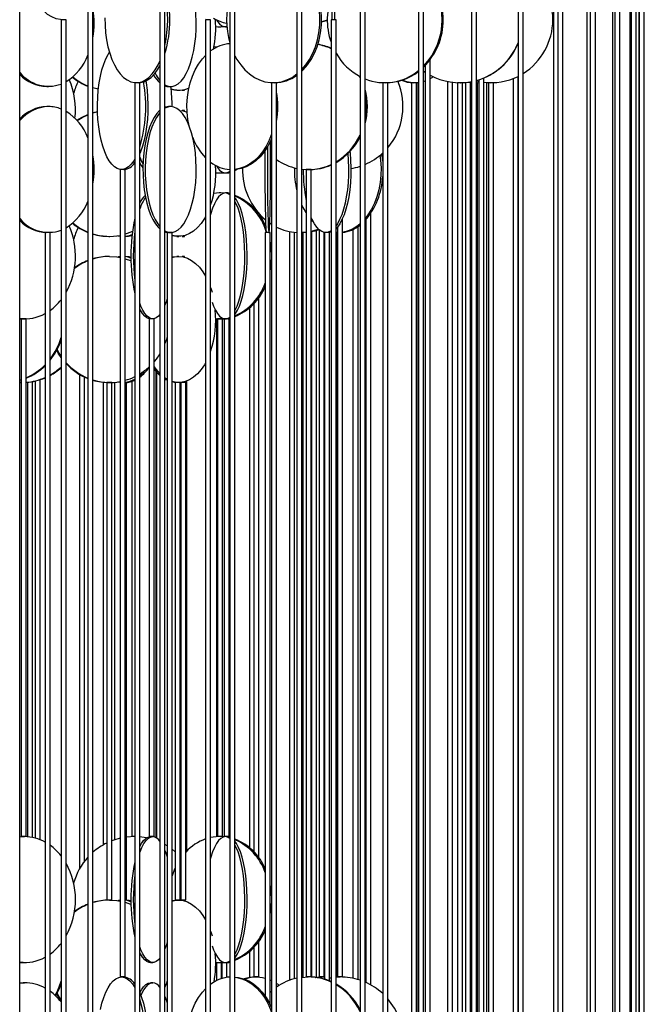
# Model space of a CAD drawing. Header units: millimetres. Extents: x 626 to 3215, y 306 to 3557.
# Tile 42 of 62: x 2938 to 3186, y 1737 to 2128. Entities that reach past the tile are written whole.
import ezdxf

# ---------------------------------------------------------------- set-up
doc = ezdxf.new("R2010")
doc.units = ezdxf.units.MM

msp = doc.modelspace()

# ---------------------------------------------------------------- linework, layer by layer
at = {"color": 7, "linetype": 'Continuous', "lineweight": 25}
for p, q in [((2964.66, 2187), (2964.66, 1636.5)), ((2966.66, 1636.5), (2966.66, 2187)), ((3021.05, 2187), (3021.05, 1636.5)), ((3023.05, 1636.5), (3023.05, 2187)), ((3072.74, 2187), (3072.74, 1636.5)), ((3074.74, 1636.5), (3074.74, 2187)), ((3116.96, 2187), (3116.96, 1636.5)), ((3118.96, 1636.5), (3118.96, 2187)), ((3151.31, 2187), (3151.31, 1636.5)), ((3153.31, 1636.5), (3153.31, 2187)), ((3061.73, 2127.5), (3061.73, 2177.5)), ((3062.73, 2127.5), (3062.73, 2177.5)), ((3173.94, 2165.84), (3173.94, 1636.5)), ((3175.94, 1636.5), (3175.94, 2168.21)), ((2937.64, 1611.5), (2937.64, 2162)), ((2993.25, 2162), (2993.25, 1611.5)), ((2995.25, 1611.5), (2995.25, 2162)), ((3047.66, 2162), (3047.66, 1611.5)), ((3049.66, 1611.5), (3049.66, 2162)), ((3095.94, 2162), (3095.94, 1611.5)), ((3097.94, 1611.5), (3097.94, 2162)), ((3135.49, 2162), (3135.49, 1622.45)), ((3137.49, 1611.5), (3137.49, 2162)), ((3149.62, 2162), (3149.62, 1636.35)), ((3162.85, 2162.19), (3162.85, 1636.5)), ((3164.18, 2162), (3164.18, 1632.83)), ((3166.18, 1631.29), (3166.18, 2162)), ((3172.97, 2162), (3172.97, 1636.42)), ((3179.87, 2162.05), (3179.87, 1636.5)), ((3180.45, 2162), (3180.45, 1635.87)), ((3182.45, 1635.31), (3182.45, 2162)), ((3183.44, 2162), (3183.44, 1636.47)), ((3183.63, 2162.11), (3183.63, 1636.5)), ((3185.63, 1636.5), (3185.63, 2162.48)), ((2953.99, 2127.5), (2953.99, 1692)), ((2955.99, 2127.5), (2953.99, 2127.5)), ((2955.99, 1692), (2955.99, 2127.5)), ((3011.4, 2127.5), (3011.4, 1692)), ((3013.4, 2127.5), (3011.4, 2127.5)), ((3013.4, 1692), (3013.4, 2127.5)), ((3061.23, 2127.5), (3061.23, 1692)), ((3063.23, 2127.5), (3061.23, 2127.5)), ((3063.23, 1692), (3063.23, 2127.5)), ((3016.81, 2124.71), (3017.4, 2124.71)), ((3019.24, 2124.71), (3019.82, 2124.71)), ((3016.06, 2116.7), (3014.66, 2116.57)), ((3100.59, 1692), (3100.59, 2111.66)), ((3097.94, 2107.12), (3098.59, 2106.67)), ((3098.59, 2109.31), (3098.59, 1692)), ((3097.94, 2103), (3098.59, 2103.22)), ((3107.47, 2102.98), (3107.47, 1692)), ((3118.96, 2103.22), (3119.85, 2103.02)), ((3118.96, 2103.17), (3119.85, 2102.97)), ((3119.85, 2103.63), (3119.85, 1692)), ((3121.85, 1692), (3121.85, 2104.35)), ((3133.49, 2104.12), (3133.49, 1689.2)), ((3135.49, 1687.74), (3135.49, 2105)), ((2948.32, 2101), (2949.01, 2101)), ((2968.82, 2099.94), (2966.66, 2100.49)), ((2983.31, 2102.5), (2983.31, 1667)), ((2983.44, 2102.5), (2983.31, 2102.5)), ((2985.31, 2102.5), (2983.44, 2102.5)), ((2985.31, 1667), (2985.31, 2102.5)), ((2996.64, 2101), (2997.55, 2101)), ((2999.93, 2099.5), (3000.74, 2099.5)), ((3002.06, 2099.5), (3003.06, 2099.5)), ((3037.59, 2102.5), (3037.59, 1667)), ((3037.92, 2102.5), (3037.59, 2102.5)), ((3039.59, 2102.5), (3037.92, 2102.5)), ((3039.59, 1667), (3039.59, 2102.5)), ((3081.73, 2102.5), (3081.73, 1667)), ((3082.32, 2102.5), (3081.73, 2102.5)), ((3083.73, 2102.5), (3082.32, 2102.5)), ((3083.73, 1667), (3083.73, 2102.5)), ((3093.22, 2102.5), (3093.22, 1686.31)), ((3094.96, 2102.5), (3093.22, 2102.5)), ((3093.37, 2102.51), (3093.37, 2102.5)), ((3095.22, 2102.5), (3094.96, 2102.5)), ((3095.22, 1688.57), (3095.22, 2102.5)), ((3095.37, 1688.86), (3095.37, 2102.52)), ((3109.47, 1692), (3109.47, 2102.67)), ((3111.41, 2102.5), (3111.41, 1667)), ((3112.3, 2102.5), (3111.41, 2102.5)), ((3113.41, 2102.5), (3112.3, 2102.5)), ((3113.41, 1667), (3113.41, 2102.5)), ((3114.65, 2102.59), (3114.65, 1691.18)), ((3115.79, 2102.72), (3116.96, 2102.58)), ((3116.65, 1691.15), (3116.65, 2102.56)), ((3119.44, 2102.5), (3118.94, 2102.5)), ((3118.96, 2102.5), (3119.85, 2102.53)), ((3119.44, 1691.94), (3119.44, 2102.5)), ((3122.9, 2102.56), (3122.9, 1692)), ((3123.71, 2102.5), (3123.71, 1691.64)), ((3124.92, 2102.5), (3123.71, 2102.5)), ((3124.9, 2102.5), (3124.9, 2102.5)), ((3125.71, 2102.5), (3124.92, 2102.5)), ((3125.71, 1690.82), (3125.71, 2102.5)), ((2949.01, 2093), (2948.32, 2093)), ((2997.55, 2093), (2996.64, 2093)), ((3003.06, 2091.5), (3002.06, 2091.5)), ((3002.06, 2091.5), (3002.06, 2091.4)), ((3002.06, 2091.39), (3002.06, 2091.5)), ((3037.59, 2073.6), (3037.17, 2073.97)), ((2977.47, 2068), (2977.47, 1747.5)), ((2979.47, 2068), (2977.47, 2068)), ((2979.47, 1747.5), (2979.47, 2068)), ((3021.04, 2068), (3021.04, 1747.5)), ((3021.05, 2068), (3021.04, 2068)), ((3023.04, 1747.5), (3023.04, 2068)), ((3023.05, 2067.93), (3023.29, 2068.03)), ((3051.35, 2068), (3051.35, 1747.5)), ((3053.35, 2068), (3051.35, 2068)), ((3053.35, 1747.5), (3053.35, 2068)), ((3016.81, 2066.71), (3017.4, 2066.71)), ((3019.24, 2066.71), (3020.19, 2066.71)), ((3016.81, 2058.71), (3014.66, 2058.57)), ((3017.4, 2058.71), (3016.81, 2058.71)), ((3018.57, 2058.62), (3016.81, 2058.71)), ((3018.73, 2058.66), (3017.4, 2058.71)), ((3020.19, 2058.71), (3019.24, 2058.71)), ((3021.04, 2058.56), (3020.19, 2058.71)), ((3030.49, 2053.26), (3030.49, 2052.77)), ((3032.49, 2050.35), (3032.49, 2050.65)), ((3033.53, 2049.54), (3033.23, 2049.27)), ((3033.55, 2049.53), (3033.24, 2049.26)), ((3065.79, 1747.5), (3065.79, 2048.63)), ((3075.05, 2048.11), (3075.05, 1745.3)), ((3077.05, 1744.29), (3077.05, 2050.71)), ((3056.47, 2044.16), (3056.47, 1747.5)), ((3063.79, 2045.19), (3063.79, 1747.5)), ((3069.93, 2044.22), (3069.93, 1746.96)), ((3071.93, 1746.45), (3071.93, 2045.37)), ((2947.67, 2043), (2947.67, 1722.5)), ((2949.36, 2043), (2947.67, 2043)), ((2949.67, 2043), (2949.36, 2043)), ((2949.67, 1722.5), (2949.67, 2043)), ((2972.99, 2041.5), (2973.3, 2041.5)), ((2976.55, 2041.73), (2977.47, 2041.57)), ((2996.1, 2043), (2996.1, 1722.5)), ((2998.01, 2043), (2996.1, 2043)), ((2998.1, 2043), (2998.01, 2043)), ((2998.1, 1722.5), (2998.1, 2043)), ((2999.93, 2041.5), (3000.74, 2041.5)), ((3002.06, 2041.5), (3003.06, 2041.5)), ((3035.07, 2043), (3035.07, 1739.92)), ((3037.07, 2043), (3035.07, 2043)), ((3037.07, 1736.44), (3037.07, 2043)), ((3044.66, 2043.44), (3044.66, 1746.14)), ((3046.66, 1746.78), (3046.66, 2043.12)), ((3050.15, 2043), (3049.66, 2043)), ((3050.15, 1747.4), (3050.15, 2043)), ((3053.4, 2043.39), (3053.4, 1747.48)), ((3055.4, 1747.41), (3055.4, 2043.89)), ((3058.47, 1747.5), (3058.47, 2043.07)), ((3058.64, 2043), (3058.64, 1746.61)), ((3060.64, 2043), (3058.64, 2043)), ((3060.64, 1745.91), (3060.64, 2043)), ((3063.88, 2043), (3063.23, 2043.01)), ((3063.24, 2043), (3063.24, 1747.45)), ((3063.79, 2043), (3063.24, 2043)), ((2973.3, 2033.5), (2972.99, 2033.5)), ((3000.74, 2033.5), (2999.93, 2033.5)), ((3003.06, 2033.5), (3002.06, 2033.5)), ((3002.06, 2033.5), (3002.06, 2033.4)), ((3002.06, 2033.39), (3002.06, 2033.5)), ((3032.49, 1794.85), (3032.49, 2017.07)), ((2953.84, 2016.19), (2953.99, 2015.66)), ((2995.92, 2016.15), (2996.1, 2015.56)), ((3028.81, 2013.07), (3028.81, 1798.85)), ((3030.49, 2014.66), (3030.49, 1797.27)), ((2938.18, 2008.71), (2938.18, 1803.21)), ((2940.18, 2008.71), (2938.18, 2008.71)), ((2940.18, 1803.21), (2940.18, 2008.71)), ((2988.95, 2008.71), (2988.95, 1803.21)), ((2990.95, 2008.71), (2988.95, 2008.71)), ((2990.95, 1803.21), (2990.95, 2008.71)), ((3015.68, 2008.75), (3015.68, 1803.17)), ((3016.11, 2008.71), (3016.11, 1803.21)), ((3016.52, 2008.71), (3016.11, 2008.71)), ((3018.11, 2008.71), (3016.52, 2008.71)), ((3017.68, 2008.71), (3017.68, 2008.72)), ((3017.89, 2008.72), (3017.89, 2008.71)), ((3018.11, 1803.21), (3018.11, 2008.71)), ((3018.71, 2008.71), (3018.71, 1803.21)), ((3018.76, 2008.71), (3018.71, 2008.71)), ((3020.71, 2008.71), (3018.76, 2008.71)), ((3020.71, 1803.21), (3020.71, 2008.71)), ((2961.32, 1986.72), (2961.32, 1790.44)), ((2963.32, 1793.47), (2963.32, 1985.66)), ((2991.82, 1802.8), (2991.82, 1987.66)), ((2991.98, 1802.7), (2991.98, 1987.48)), ((2938.18, 1984.5), (2937.64, 1984.34)), ((2937.64, 1983.51), (2938.18, 1983.5)), ((2938.18, 1983.5), (2937.64, 1983.5)), ((2940.65, 1983.58), (2940.65, 1803.17)), ((2942.65, 1802.9), (2942.65, 1983.84)), ((2943.74, 1984.06), (2943.74, 1802.65)), ((2945.74, 1801.99), (2945.74, 1984.61)), ((2970.77, 1983.61), (2970.77, 1799.95)), ((2972.14, 1983.5), (2972.14, 1778)), ((2974.14, 1983.5), (2972.14, 1983.5)), ((2972.77, 1983.5), (2972.77, 1983.5)), ((2974.14, 1778), (2974.14, 1983.5)), ((2975.3, 1801.96), (2975.3, 1983.59)), ((2976.55, 1983.73), (2977.47, 1983.57)), ((2979.97, 1983.5), (2979.47, 1983.5)), ((2979.97, 1778), (2979.97, 1983.5)), ((2982.12, 1983.94), (2982.12, 1803.21)), ((2996.1, 1984.78), (2995.25, 1985.31)), ((2999.34, 1983.5), (2999.34, 1778)), ((3001.34, 1983.5), (2999.34, 1983.5)), ((3001.34, 1778), (3001.34, 1983.5)), ((3001.56, 1983.5), (3001.56, 1778)), ((3003.56, 1983.5), (3001.56, 1983.5)), ((3001.89, 1983.57), (3001.89, 1983.5)), ((3003.56, 1778), (3003.56, 1983.5)), ((3003.89, 1797.45), (3003.89, 1984.08)), ((2937.56, 1803.16), (2938.89, 1803.21)), ((2937.64, 1803.11), (2939.48, 1803.21)), ((2940.18, 1803.21), (2938.18, 1803.21)), ((2939.56, 1803.21), (2939.56, 1803.21)), ((2983.31, 1803.21), (2982.12, 1803.21)), ((2983.31, 1803.21), (2983.12, 1803.21)), ((2990.95, 1803.21), (2988.95, 1803.21)), ((3016.52, 1803.21), (3016.11, 1803.21)), ((3018.11, 1803.21), (3016.52, 1803.21)), ((3018.57, 1803.12), (3016.81, 1803.21)), ((3018.73, 1803.16), (3017.4, 1803.21)), ((3017.68, 1803.21), (3017.68, 1803.21)), ((3017.89, 1803.21), (3017.89, 1803.21)), ((3018.76, 1803.21), (3018.71, 1803.21)), ((3020.71, 1803.21), (3018.76, 1803.21)), ((3021.04, 1803.06), (3020.19, 1803.21)), ((2996.1, 1799.58), (2995.25, 1800.07)), ((2999.34, 1797.24), (2998.1, 1798.23)), ((3001.56, 1795.1), (3001.34, 1795.34)), ((3001.56, 1794.63), (3001.34, 1794.31)), ((2974.14, 1778), (2972.14, 1778)), ((2979.97, 1778), (2979.47, 1778)), ((3001.34, 1778), (2999.34, 1778)), ((3003.56, 1778), (3001.56, 1778)), ((3002.06, 1778), (3002.06, 1777.9)), ((3002.06, 1777.89), (3002.06, 1778)), ((2953.84, 1760.69), (2953.99, 1760.16)), ((2995.92, 1760.65), (2996.1, 1760.06)), ((3030.49, 1759.16), (3030.49, 1747.5)), ((3032.49, 1747.5), (3032.49, 1761.57)), ((3028.81, 1757.57), (3028.81, 1747.28)), ((2938.89, 1753.21), (2939.48, 1753.21)), ((2989.47, 1753.21), (2990.42, 1753.21)), ((3015.68, 1753.25), (3015.68, 1746.01)), ((3016.81, 1753.21), (3017.4, 1753.21)), ((3017.68, 1746.85), (3017.68, 1753.22)), ((3017.89, 1753.22), (3017.89, 1746.91)), ((3019.24, 1753.21), (3020.19, 1753.21)), ((3019.89, 1747.37), (3019.89, 1753.21)), ((2979.47, 1747.5), (2977.47, 1747.5)), ((3021.05, 1747.5), (3021.04, 1747.5)), ((3032.49, 1747.5), (3030.49, 1747.5)), ((3030.81, 1747.49), (3030.81, 1747.5)), ((3049.66, 1747.35), (3052.16, 1747.5)), ((3053.35, 1747.5), (3051.35, 1747.5)), ((3054.91, 1747.36), (3057.28, 1747.5)), ((3055.1, 1747.34), (3057.66, 1747.5)), ((3058.47, 1747.5), (3056.47, 1747.5)), ((3057.66, 1747.5), (3058.64, 1747.47)), ((3060.64, 1747.29), (3061.08, 1747.22)), ((3060.64, 1747.15), (3061.08, 1747.22)), ((3063.24, 1747.45), (3064.79, 1747.5)), ((3065.79, 1747.5), (3063.79, 1747.5)), ((3065.24, 1747.49), (3065.24, 1747.5)), ((2937.64, 1745.17), (2938.89, 1745.21)), ((2937.64, 1745.11), (2939.48, 1745.21)), ((2939.48, 1745.21), (2938.89, 1745.21)), ((2990.42, 1745.21), (2989.47, 1745.21)), ((3037.07, 1746.38), (3037.59, 1746.14)), ((3058.42, 1746.67), (3058.64, 1746.73))]:
    msp.add_line(p, q, dxfattribs=at)
at = {"color": 7, "linetype": 'Continuous', "lineweight": 25, "flags": 128}
for points in [[(2954.59, 2127.5), (2953.72, 2127.54), (2951.99, 2127.89), (2950.3, 2128.59), (2948.67, 2129.62), (2947.12, 2130.97), (2945.67, 2132.63), (2944.35, 2134.56), (2943.18, 2136.74), (2942.16, 2139.15), (2941.32, 2141.74), (2940.67, 2144.49), (2940.21, 2147.35), (2939.95, 2150.28), (2939.9, 2153.24), (2940.06, 2156.19), (2940.42, 2159.09), (2940.97, 2161.89), (2941.51, 2163.87)], [(3049.66, 2107.11), (3050.18, 2107.63), (3051.85, 2109.56), (3053.33, 2111.74), (3054.61, 2114.15), (3055.67, 2116.74), (3056.5, 2119.49), (3057.08, 2122.35), (3057.4, 2125.28), (3057.47, 2128.24), (3057.27, 2131.19), (3056.82, 2134.09), (3056.12, 2136.89), (3055.17, 2139.57), (3054, 2142.07), (3052.61, 2144.37), (3051.03, 2146.43), (3049.66, 2147.88)], [(3049.66, 2107.78), (3051.18, 2109.56), (3052.66, 2111.74), (3053.94, 2114.15), (3055, 2116.74), (3055.83, 2119.49), (3056.41, 2122.35), (3056.73, 2125.28), (3056.8, 2128.24), (3056.6, 2131.19), (3056.15, 2134.09), (3055.44, 2136.89), (3054.5, 2139.57), (3053.33, 2142.07), (3051.94, 2144.37), (3050.36, 2146.43), (3049.66, 2147.21)], [(2995.25, 2101.65), (2995.76, 2101.39), (2996.95, 2101.04), (2998.16, 2101.04), (2999.35, 2101.39), (3000.52, 2102.09), (3001.64, 2103.12), (3002.71, 2104.47), (3003.71, 2106.13), (3004.62, 2108.06), (3005.43, 2110.24), (3006.13, 2112.65), (3006.71, 2115.24), (3007.16, 2117.99), (3007.48, 2120.85), (3007.66, 2123.78), (3007.69, 2126.74), (3007.58, 2129.69), (3007.37, 2132.31)], [(2971.41, 2128.24), (2971.46, 2125.28), (2971.68, 2122.35), (2972.06, 2119.49), (2972.62, 2116.74), (2973.33, 2114.15), (2974.19, 2111.74), (2975.19, 2109.56), (2976.31, 2107.63), (2977.53, 2105.97), (2978.85, 2104.62), (2980.23, 2103.59), (2981.67, 2102.89), (2983.13, 2102.54), (2984.61, 2102.54), (2986.08, 2102.89), (2987.51, 2103.59), (2988.9, 2104.62), (2990.21, 2105.97), (2991.43, 2107.63), (2992.55, 2109.56), (2993.25, 2111.03)], [(3011.93, 2127.5), (3011.47, 2127.54)], [(3015.71, 2127.47), (3016.12, 2126.83), (3016.98, 2125.8), (3017.87, 2125.11), (3018.78, 2124.76), (3019.7, 2124.76), (3019.81, 2124.78)], [(3059.7, 2127.37), (3058.9, 2127.09), (3057.46, 2126.67)], [(3059.7, 2127.23), (3059.29, 2127.09), (3057.46, 2126.57)], [(3017.4, 2124.71), (3018.6, 2124.76), (3018.73, 2124.77)], [(2983.31, 2072.18), (2982.87, 2071.47), (2981.86, 2070.12), (2980.8, 2069.09), (2979.7, 2068.39), (2978.57, 2068.04), (2977.44, 2068.04), (2976.32, 2068.39), (2975.21, 2069.09), (2974.15, 2070.12), (2973.14, 2071.47), (2972.2, 2073.13), (2971.34, 2075.06), (2970.58, 2077.24), (2969.92, 2079.65), (2969.37, 2082.24), (2968.94, 2084.99), (2968.65, 2087.85), (2968.48, 2090.78), (2968.44, 2093.74), (2968.55, 2096.69), (2968.78, 2099.59), (2969.14, 2102.39), (2969.63, 2105.07), (2970.23, 2107.57), (2970.95, 2109.87), (2971.76, 2111.93), (2972.66, 2113.73), (2973.24, 2114.68)], [(3004.85, 2085.35), (3004.39, 2087.85), (3004.08, 2090.78), (3004.01, 2093.74), (3004.2, 2096.69), (3004.63, 2099.59), (3005.3, 2102.39), (3006.2, 2105.07), (3007.32, 2107.57), (3008.64, 2109.87), (3010.14, 2111.93), (3011.4, 2113.33)], [(3023.05, 2113.18), (3023.85, 2111.74), (3025.33, 2109.56), (3027, 2107.63), (3028.82, 2105.97), (3030.78, 2104.62), (3032.84, 2103.59), (3034.97, 2102.89), (3037.16, 2102.54), (3039.35, 2102.54), (3041.54, 2102.89), (3043.67, 2103.59), (3045.73, 2104.62), (3047.66, 2105.95)], [(2984.74, 2102.5), (2985.48, 2102.54), (2986.94, 2102.89), (2988.38, 2103.59), (2989.76, 2104.62), (2991.08, 2105.97), (2992.3, 2107.63), (2993.25, 2109.24)], [(2987.67, 2103.2), (2987.8, 2102.39), (2988.16, 2099.59), (2988.39, 2096.69), (2988.49, 2093.74), (2988.46, 2090.78), (2988.29, 2087.85), (2987.99, 2084.99), (2987.57, 2082.24), (2987.02, 2079.65), (2986.36, 2077.24), (2985.6, 2075.06), (2985.31, 2074.35)], [(3072.36, 2105.11), (3072.39, 2105.07), (3072.74, 2104.34)], [(3100.59, 2104.16), (3101.34, 2104.62), (3101.74, 2104.89)], [(2968.81, 2099.89), (2968.78, 2099.89), (2966.66, 2100.4)], [(2995.25, 2101.23), (2996.04, 2101.04), (2996.64, 2101)], [(2999.93, 2099.5), (2999.06, 2099.54), (2997.67, 2099.79)], [(3002.06, 2099.6), (3002.06, 2099.54), (3002.06, 2099.54), (3002.06, 2099.6)], [(3003.06, 2099.5), (3003.06, 2099.54), (3003.07, 2099.81)], [(3115.52, 2102.69), (3116.91, 2102.54), (3116.96, 2102.54)], [(3121.85, 2102.66), (3123.16, 2102.54), (3124.61, 2102.5)], [(2966.66, 2090.59), (2967.4, 2090.8), (2968.47, 2091.04)], [(2993.25, 2091.56), (2993.11, 2091.43), (2992.01, 2090.24), (2990.98, 2088.73), (2990.02, 2086.93), (2989.16, 2084.87), (2988.4, 2082.57), (2987.76, 2080.07), (2987.24, 2077.39), (2986.86, 2074.59), (2986.61, 2071.69), (2986.5, 2068.74), (2986.54, 2065.78), (2986.72, 2062.85), (2987.03, 2059.99), (2987.49, 2057.24), (2988.07, 2054.65), (2988.77, 2052.24), (2989.58, 2050.06), (2990.49, 2048.13), (2991.48, 2046.47), (2992.55, 2045.12), (2993.25, 2044.43)], [(2997.55, 2093), (2996.36, 2092.82), (2995.25, 2092.34)], [(2995.25, 2043.65), (2995.76, 2043.39), (2996.95, 2043.04), (2998.16, 2043.04), (2999.35, 2043.39), (3000.52, 2044.09), (3001.64, 2045.12), (3002.71, 2046.47), (3003.71, 2048.13), (3004.62, 2050.06), (3005.43, 2052.24), (3006.13, 2054.65), (3006.71, 2057.24), (3007.16, 2059.99), (3007.48, 2062.85), (3007.66, 2065.78), (3007.69, 2068.74), (3007.58, 2071.69), (3007.34, 2074.59), (3006.95, 2077.39), (3006.44, 2080.07), (3005.79, 2082.57), (3005.04, 2084.87), (3004.18, 2086.93), (3003.22, 2088.73), (3002.19, 2090.24), (3001.09, 2091.43), (2999.94, 2092.3), (2998.75, 2092.82), (2997.55, 2093), (2997.55, 2093)], [(2996.64, 2093), (2995.44, 2092.82), (2995.25, 2092.76)], [(3001.02, 2091.49), (3002.48, 2091.32), (3004.07, 2090.84)], [(3003.07, 2091.18), (3003.07, 2091.32), (3003.06, 2091.5)], [(2960.25, 2087.6), (2962.13, 2088.74), (2964.66, 2089.91)], [(2960.37, 2087.48), (2962.44, 2088.74), (2964.66, 2089.79)], [(2966.66, 2090.5), (2967.71, 2090.8), (2968.47, 2090.98)], [(2993.25, 2090.63), (2992.92, 2090.24), (2991.89, 2088.73), (2990.93, 2086.93), (2990.07, 2084.87), (2989.31, 2082.57), (2988.67, 2080.07), (2988.16, 2077.39), (2987.77, 2074.59), (2987.52, 2071.69), (2987.42, 2068.74), (2987.45, 2065.78), (2987.63, 2062.85), (2987.95, 2059.99), (2988.4, 2057.24), (2988.98, 2054.65), (2989.68, 2052.24), (2990.49, 2050.06), (2991.4, 2048.13), (2992.4, 2046.47), (2993.25, 2045.36)], [(3037.59, 2082.08), (3036.63, 2079.65), (3035.41, 2077.24), (3034, 2075.06), (3032.41, 2073.13), (3030.67, 2071.47), (3028.81, 2070.12), (3026.85, 2069.09), (3024.81, 2068.39), (3023.05, 2068.07)], [(3037.59, 2080.23), (3037.34, 2079.65), (3036.12, 2077.24), (3034.7, 2075.06), (3033.12, 2073.13), (3031.38, 2071.47), (3029.52, 2070.12), (3027.55, 2069.09), (3025.52, 2068.39), (3023.44, 2068.04), (3023.05, 2068.01)], [(3034.97, 2075.43), (3034.96, 2074.59), (3034.95, 2071.69), (3034.94, 2068.74), (3034.94, 2065.78), (3034.96, 2062.85), (3034.97, 2059.99), (3035, 2057.24), (3035.04, 2054.65), (3035.08, 2052.24), (3035.13, 2050.06), (3035.19, 2048.13), (3035.25, 2046.47), (3035.31, 2045.12), (3035.38, 2044.09), (3035.46, 2043.39), (3035.53, 2043.04), (3035.57, 2043)], [(3035.98, 2077.01), (3035.96, 2074.59), (3035.95, 2071.69), (3035.94, 2068.74), (3035.94, 2065.78), (3035.96, 2062.85), (3035.97, 2059.99), (3036, 2057.24), (3036.04, 2054.65), (3036.08, 2052.24), (3036.13, 2050.06), (3036.19, 2048.13), (3036.25, 2046.47), (3036.31, 2045.12), (3036.38, 2044.09), (3036.46, 2043.39), (3036.53, 2043.04), (3036.6, 2043.04), (3036.68, 2043.39), (3036.75, 2044.09), (3036.82, 2045.12), (3036.88, 2046.47), (3036.95, 2048.13), (3037, 2050.06), (3037.05, 2052.24), (3037.09, 2054.65), (3037.13, 2057.24), (3037.16, 2059.99), (3037.18, 2062.85), (3037.19, 2065.78), (3037.19, 2068.74), (3037.18, 2071.69), (3037.17, 2074.59), (3037.15, 2077.39), (3037.13, 2079.18)], [(3068.72, 2075.15), (3068.78, 2074.59), (3069, 2071.69), (3069.09, 2068.74), (3069.06, 2065.78), (3068.9, 2062.85), (3068.62, 2059.99), (3068.22, 2057.24), (3067.71, 2054.65), (3067.09, 2052.24), (3066.37, 2050.06), (3065.56, 2048.13), (3064.68, 2046.47), (3063.73, 2045.12), (3063.23, 2044.55)], [(3067.87, 2074.3), (3068.07, 2071.69), (3068.16, 2068.74), (3068.13, 2065.78), (3067.97, 2062.85), (3067.69, 2059.99), (3067.29, 2057.24), (3066.78, 2054.65), (3066.16, 2052.24), (3065.44, 2050.06), (3064.63, 2048.13), (3063.75, 2046.47), (3063.23, 2045.68)], [(3080.66, 2073.68), (3080.92, 2071.69), (3081.1, 2068.74), (3081.04, 2065.78), (3080.74, 2062.85), (3080.2, 2059.99), (3079.43, 2057.24), (3078.45, 2054.65), (3077.26, 2052.24), (3075.88, 2050.06), (3074.74, 2048.59)], [(3081.29, 2074.21), (3081.64, 2071.69), (3081.73, 2070.72)], [(3015.71, 2069.47), (3016.12, 2068.83), (3016.98, 2067.8), (3017.87, 2067.11), (3018.78, 2066.76), (3019.7, 2066.76), (3020.6, 2067.11), (3021.05, 2067.41)], [(3023.05, 2067.71), (3023.31, 2067.8), (3024.06, 2068.11)], [(3017.4, 2066.71), (3018.6, 2066.76), (3018.73, 2066.77)], [(3020.19, 2066.71), (3020.65, 2066.76), (3021.05, 2066.87)], [(3019.24, 2058.71), (3018.32, 2058.54), (3017.42, 2058.01), (3016.55, 2057.15), (3015.71, 2055.95), (3014.92, 2054.45), (3014.19, 2052.65), (3013.54, 2050.59), (3013.4, 2050.09)], [(3021.04, 2058.03), (3020.15, 2058.54), (3019.24, 2058.71)], [(3023.04, 2010.48), (3023.3, 2010.83), (3024.12, 2012.19), (3024.88, 2013.84), (3025.57, 2015.78), (3026.19, 2017.96), (3026.72, 2020.37), (3027.16, 2022.96), (3027.51, 2025.71), (3027.75, 2028.56), (3027.88, 2031.49), (3027.91, 2034.45), (3027.83, 2037.4), (3027.64, 2040.3), (3027.35, 2043.11), (3026.95, 2045.78), (3026.47, 2048.29), (3025.89, 2050.59), (3025.23, 2052.65), (3024.5, 2054.45), (3023.72, 2055.95), (3023.04, 2056.95)], [(3023.04, 2011.95), (3023.17, 2012.19), (3023.93, 2013.84), (3024.62, 2015.78), (3025.24, 2017.96), (3025.77, 2020.37), (3026.21, 2022.96), (3026.56, 2025.71), (3026.8, 2028.56), (3026.93, 2031.49), (3026.96, 2034.45), (3026.88, 2037.4), (3026.69, 2040.3), (3026.4, 2043.11), (3026, 2045.78), (3025.51, 2048.29), (3024.94, 2050.59), (3024.28, 2052.65), (3023.55, 2054.45), (3023.04, 2055.48)], [(3051.35, 2050.83), (3050.5, 2052.24), (3049.66, 2053.87)], [(3011.4, 2049.31), (3010.96, 2048.56), (3009.65, 2046.63), (3008.2, 2044.97), (3006.66, 2043.62), (3005.03, 2042.59), (3003.34, 2041.89), (3001.61, 2041.54), (2999.87, 2041.54), (2998.15, 2041.89), (2998.1, 2041.91)], [(3061.23, 2043.66), (3060.77, 2043.39), (3059.71, 2043.04), (3058.64, 2043.04), (3057.59, 2043.39), (3056.55, 2044.09), (3055.55, 2045.12), (3054.61, 2046.47), (3053.72, 2048.13), (3053.35, 2048.96)], [(3054.05, 2047.46), (3053.42, 2048.13), (3053.35, 2048.2)], [(3037.59, 2046.31), (3037.33, 2046.47), (3036.9, 2046.76)], [(3056.29, 2044.32), (3055.62, 2044.09), (3053.35, 2043.46)], [(2982.35, 2043.38), (2980.24, 2042.59), (2979.47, 2042.35)], [(2979.47, 2041.54), (2981.17, 2041.89), (2982.22, 2042.28)], [(2995.25, 2043.23), (2996.04, 2043.04), (2996.64, 2043)], [(2999.93, 2041.5), (2999.06, 2041.54), (2998.1, 2041.69)], [(3002.06, 2041.6), (3002.06, 2041.54), (3002.06, 2041.54), (3002.06, 2041.6)], [(3003.06, 2041.5), (3003.06, 2041.54), (3003.07, 2041.81)], [(3051.35, 2043.13), (3050.3, 2043.04), (3049.66, 2043.01)], [(3051.35, 2043.09), (3050.71, 2043.04), (3049.66, 2043)], [(3061.23, 2043.19), (3060.64, 2043.04), (3060.11, 2043)], [(3037.59, 2035.22), (3037.4, 2037.4), (3037.07, 2039.55)], [(2973.3, 2033.5), (2976.11, 2033.32), (2977.47, 2033.11)], [(2977.47, 2033.43), (2976.82, 2033.32), (2976.55, 2033.26)], [(2981.75, 2033.17), (2981.11, 2033.32), (2979.37, 2033.5)], [(2981.75, 2032.9), (2980.3, 2033.32), (2979.47, 2033.45)], [(2979.47, 2032.64), (2981.57, 2031.93), (2981.77, 2031.85)], [(2998.15, 2033.1), (2999.01, 2033.32), (3000.74, 2033.5)], [(2998.15, 2033.31), (2998.2, 2033.32), (2999.93, 2033.5)], [(3000.74, 2033.5), (3002.48, 2033.32), (3004.19, 2032.8), (3005.85, 2031.93), (3007.44, 2030.74), (3008.94, 2029.23), (3010.32, 2027.43), (3011.4, 2025.68)], [(3003.07, 2033.18), (3003.07, 2033.32), (3003.06, 2033.5)], [(3013.4, 2021.14), (3013.59, 2020.57), (3013.98, 2019.29)], [(2993.25, 2010.45), (2992.68, 2009.8), (2991.79, 2009.11), (2990.88, 2008.76), (2989.97, 2008.76), (2989.06, 2009.11), (2988.17, 2009.8), (2987.31, 2010.83), (2986.5, 2012.19), (2985.74, 2013.84), (2985.31, 2014.99)], [(2996.1, 2016.74), (2995.81, 2015.78), (2995.25, 2014.19)], [(3013.98, 2015.41), (3014.55, 2013.84), (3015.31, 2012.19), (3016.12, 2010.83), (3016.98, 2009.8), (3017.87, 2009.11), (3018.78, 2008.76), (3019.7, 2008.76), (3020.6, 2009.11), (3021.04, 2009.4)], [(2989.47, 2008.71), (2989.02, 2008.76), (2988.11, 2009.11), (2987.22, 2009.8), (2986.36, 2010.83), (2985.54, 2012.19), (2985.31, 2012.66)], [(2938.89, 2008.71), (2937.69, 2008.76), (2937.64, 2008.76)], [(3017.4, 2008.71), (3018.6, 2008.76), (3018.73, 2008.77)], [(3020.19, 2008.71), (3020.65, 2008.76), (3021.04, 2008.86)], [(2996.1, 2001.44), (2995.81, 2000.49), (2995.25, 1998.92)], [(2953.99, 1993.46), (2952.89, 1995.15), (2952.26, 1996.26)], [(2953.99, 1993.91), (2953.2, 1995.15), (2952.41, 1996.56)], [(2993.25, 1994.91), (2991.75, 1992.74), (2990.95, 1991.76)], [(2993.25, 1987), (2991.84, 1988.63), (2990.95, 1989.88)], [(3011.4, 1991.31), (3010.96, 1990.56), (3009.65, 1988.63), (3008.2, 1986.97), (3006.66, 1985.62), (3005.03, 1984.59), (3003.34, 1983.89), (3001.61, 1983.54), (2999.87, 1983.54), (2998.15, 1983.89), (2998.1, 1983.91)], [(2985.31, 1986.28), (2986.05, 1986.97), (2987.12, 1988.16)], [(2938.18, 1984.6), (2938.16, 1984.59), (2937.64, 1984.43)], [(2996.1, 1984.37), (2995.65, 1984.59), (2995.25, 1984.8)], [(2999.93, 1983.5), (2999.06, 1983.54), (2998.1, 1983.69)], [(3002.06, 1983.6), (3002.06, 1983.54), (3002.06, 1983.54), (3002.06, 1983.6)], [(3003.06, 1983.5), (3003.06, 1983.54), (3003.07, 1983.81)], [(2983.12, 1803.21), (2980.17, 1803.04), (2979.97, 1803.01)], [(2985.31, 1796.94), (2985.38, 1797.15), (2986.11, 1798.95), (2986.9, 1800.45), (2987.73, 1801.65), (2988.61, 1802.51), (2989.51, 1803.04), (2990.42, 1803.21)], [(2985.31, 1799.26), (2985.95, 1800.45), (2986.78, 1801.65), (2987.66, 1802.51), (2988.56, 1803.04), (2989.47, 1803.21)], [(2987.97, 1802.74), (2986.08, 1803.04), (2985.31, 1803.12)], [(3019.24, 1803.21), (3018.32, 1803.04), (3017.42, 1802.51), (3016.55, 1801.65), (3015.71, 1800.45), (3014.92, 1798.95), (3014.19, 1797.15), (3013.54, 1795.09), (3013.4, 1794.59)], [(3016.81, 1803.21), (3014.42, 1803.04), (3013.4, 1802.85)], [(3021.04, 1802.53), (3020.15, 1803.04), (3019.24, 1803.21)], [(3023.04, 1754.98), (3023.3, 1755.33), (3024.12, 1756.69), (3024.88, 1758.34), (3025.57, 1760.28), (3026.19, 1762.46), (3026.72, 1764.87), (3027.16, 1767.46), (3027.51, 1770.21), (3027.75, 1773.06), (3027.88, 1775.99), (3027.91, 1778.95), (3027.83, 1781.9), (3027.64, 1784.8), (3027.35, 1787.61), (3026.95, 1790.28), (3026.47, 1792.79), (3025.89, 1795.09), (3025.23, 1797.15), (3024.5, 1798.95), (3023.72, 1800.45), (3023.04, 1801.45)], [(3023.04, 1756.45), (3023.17, 1756.69), (3023.93, 1758.34), (3024.62, 1760.28), (3025.24, 1762.46), (3025.77, 1764.87), (3026.21, 1767.46), (3026.56, 1770.21), (3026.8, 1773.06), (3026.93, 1775.99), (3026.96, 1778.95), (3026.88, 1781.9), (3026.69, 1784.8), (3026.4, 1787.61), (3026, 1790.28), (3025.51, 1792.79), (3024.94, 1795.09), (3024.28, 1797.15), (3023.55, 1798.95), (3023.04, 1799.98)], [(2995.25, 1797.73), (2995.47, 1797.15), (2996.1, 1795.18)], [(2999.34, 1790.8), (2999.1, 1790.28), (2998.1, 1787.69)], [(3037.59, 1779.72), (3037.4, 1781.9), (3037.07, 1784.05)], [(2973.3, 1778), (2976.11, 1777.82), (2977.47, 1777.61)], [(2977.47, 1777.93), (2976.82, 1777.82), (2976.55, 1777.76)], [(2981.75, 1777.67), (2981.11, 1777.82), (2979.37, 1778)], [(2981.75, 1777.4), (2980.3, 1777.82), (2979.47, 1777.95)], [(2979.47, 1777.14), (2981.57, 1776.43), (2981.77, 1776.35)], [(2998.15, 1777.81), (2998.2, 1777.82), (2999.93, 1778)], [(2998.15, 1777.6), (2999.01, 1777.82), (3000.74, 1778)], [(3000.74, 1778), (3002.48, 1777.82), (3004.19, 1777.3), (3005.85, 1776.43), (3007.44, 1775.24), (3008.94, 1773.73), (3010.32, 1771.93), (3011.4, 1770.18)], [(3003.07, 1777.68), (3003.07, 1777.82), (3003.06, 1778)], [(3013.4, 1765.64), (3013.59, 1765.07), (3013.98, 1763.79)], [(2993.25, 1754.95), (2992.68, 1754.3), (2991.79, 1753.61), (2990.88, 1753.26), (2989.97, 1753.26), (2989.06, 1753.61), (2988.17, 1754.3), (2987.31, 1755.33), (2986.5, 1756.69), (2985.74, 1758.34), (2985.31, 1759.49)], [(2996.1, 1761.24), (2995.81, 1760.28), (2995.25, 1758.69)], [(3013.98, 1759.91), (3014.55, 1758.34), (3015.31, 1756.69), (3016.12, 1755.33), (3016.98, 1754.3), (3017.87, 1753.61), (3018.78, 1753.26), (3019.7, 1753.26), (3020.6, 1753.61), (3021.04, 1753.9)], [(2989.47, 1753.21), (2989.02, 1753.26), (2988.11, 1753.61), (2987.22, 1754.3), (2986.36, 1755.33), (2985.54, 1756.69), (2985.31, 1757.16)], [(2938.89, 1753.21), (2937.69, 1753.26), (2937.64, 1753.26)], [(3017.4, 1753.21), (3018.6, 1753.26), (3018.73, 1753.27)], [(3020.19, 1753.21), (3020.65, 1753.26), (3021.04, 1753.36)], [(2969.63, 1734.57), (2970.23, 1737.07), (2970.95, 1739.37), (2971.76, 1741.43), (2972.66, 1743.23), (2973.64, 1744.74), (2974.68, 1745.93), (2975.76, 1746.8), (2976.88, 1747.32), (2978.01, 1747.5), (2978.01, 1747.5)], [(2978.01, 1747.5), (2979.14, 1747.32), (2980.25, 1746.8), (2981.34, 1745.93), (2982.38, 1744.74), (2983.31, 1743.31)], [(3023.05, 1747.48), (3024.48, 1747.32), (3026.54, 1746.8), (3028.55, 1745.93), (3030.46, 1744.74), (3032.27, 1743.23), (3033.93, 1741.43), (3035.43, 1739.37), (3036.75, 1737.07), (3037.59, 1735.27)], [(3023.05, 1747.42), (3023.78, 1747.32), (3025.84, 1746.8), (3027.84, 1745.93), (3029.76, 1744.74), (3031.56, 1743.23), (3033.22, 1741.43), (3034.73, 1739.37), (3036.05, 1737.07), (3037.17, 1734.57), (3037.59, 1733.41)], [(3031.85, 1747.5), (3033.94, 1747.32), (3035.07, 1747.08)], [(2953.99, 1744.82), (2952.99, 1742.24), (2951.84, 1740)], [(2985.28, 1741.2), (2985.95, 1742.45), (2986.78, 1743.65), (2987.66, 1744.51), (2988.56, 1745.04), (2989.47, 1745.21)], [(2985.73, 1740.08), (2986.11, 1740.95), (2986.9, 1742.45), (2987.73, 1743.65), (2988.61, 1744.51), (2989.51, 1745.04), (2990.42, 1745.21)], [(2996.1, 1745.94), (2995.81, 1744.99), (2995.25, 1743.42)], [(3039.59, 1744.97), (3039.92, 1744.74), (3040.65, 1744.17)], [(2953.99, 1737.96), (2952.89, 1739.65), (2952.26, 1740.76)], [(2953.99, 1738.41), (2953.2, 1739.65), (2952.41, 1741.06)], [(2985.28, 1741.2), (2985.99, 1739.37), (2986.7, 1737.07), (2987.31, 1734.57), (2987.8, 1731.89), (2988.16, 1729.09), (2988.39, 1726.19), (2988.49, 1723.24), (2988.46, 1720.28), (2988.29, 1717.35), (2987.99, 1714.49), (2987.57, 1711.74), (2987.02, 1709.15), (2986.36, 1706.74), (2985.6, 1704.56), (2985.31, 1703.85)], [(2995.25, 1739.73), (2995.47, 1739.15), (2996.1, 1737.18)], [(3004.85, 1714.85), (3004.39, 1717.35), (3004.08, 1720.28), (3004.01, 1723.24), (3004.2, 1726.19), (3004.63, 1729.09), (3005.3, 1731.89), (3006.2, 1734.57), (3007.32, 1737.07), (3008.64, 1739.37), (3010.14, 1741.43), (3011.4, 1742.83)], [(3037.07, 1741.42), (3037.08, 1741.43), (3037.59, 1741.9)]]:
    msp.add_lwpolyline(points, dxfattribs=at)
at = {"color": 7, "linetype": 'Continuous', "lineweight": 25}
for centre, radius, start, end in [((3079.32, 2127.5), 26.49, 314.685, 45.315), ((3078.87, 2127.5), 26.52, 315.9826, 44.0174), ((3124.05, 2127.5), 25.25, 302.1569, 57.8431), ((2950.8, 2127.5), 46.43, 343.1887, 16.8113), ((2948.19, 2127.5), 48.15, 347.7728, 12.2272), ((3052.68, 2127.5), 32.98, 163.5512, 196.4488), ((3086.87, 2127.49), 27.16, 157.7346, 199.2924), ((2932.93, 2126), 34.2, 350.4539, 9.5461), ((2974.09, 2124.48), 41.33, 347.9438, 4.4527), ((3021.94, 2139.74), 13.77, 237.651, 260.7571), ((3016.81, 2141.1), 16.38, 265.1062, 276.1492), ((3021.97, 2104.01), 14, 93.5573, 127.74), ((3052.07, 2096.21), 21.8, 65.1652, 79.678), ((3052.46, 2096.24), 21.77, 66.2585, 80.6579), ((3112.28, 2127.39), 24.91, 285.5529, 338.7529), ((3112.38, 2127.39), 24.91, 285.2979, 338.0495), ((2944.33, 2121.4), 21.85, 302.2743, 338.4813), ((3083.86, 2125.88), 23.73, 209.6073, 242.4559), ((3082.54, 2123.75), 21.24, 248.4553, 309.1294), ((3082.84, 2123.99), 21.49, 270.2621, 307.5859), ((2949.01, 2115.67), 14.58, 218.7694, 289.9712), ((2948.7, 2116.09), 15.1, 222.9476, 268.5799), ((2929.62, 2091.73), 30.09, 353.5742, 23.46), ((2973.28, 2122.93), 23.49, 230.9517, 248.4476), ((2973.61, 2122.95), 23.51, 230.4592, 247.6231), ((2983.12, 2091.71), 25, 153.1187, 164.8218), ((2929.8, 2093.07), 57.83, 343.6898, 9.7257), ((3001.54, 2111.46), 12.25, 208.4999, 227.4594), ((3005.35, 2113.46), 15.76, 207.1345, 219.8585), ((3038.73, 2117.49), 14.99, 270.7247, 306.5526), ((3064.79, 2093), 25, 319.2457, 23.697), ((3093.88, 2114.17), 11.67, 246.4891, 269.8238), ((3094.6, 2114.16), 11.65, 244.8633, 276.603), ((3112.35, 2127.23), 24.73, 241.618, 280.7278), ((3112.46, 2127.22), 24.72, 270.0006, 280.4823), ((3124.81, 2126.51), 24.01, 262.907, 296.4139), ((2922.62, 2091.9), 75.53, 0.803, 6.9206), ((3000.75, 2108.46), 8.95, 250.1343, 297.0141), ((3048.69, 2093), 26.95, 345.1666, 14.8334), ((3005.06, 2093), 35.01, 350.4864, 9.5136), ((3048.26, 2093), 26.99, 348.795, 11.205), ((2949.53, 2077.5), 15.51, 91.9071, 140.0341), ((2948.79, 2077.7), 15.3, 91.7329, 136.7396), ((2948.97, 2079.4), 13.6, 68.2987, 89.7994), ((2944.64, 2072.85), 21.47, 21.1828, 58.0616), ((3028.87, 2089.41), 24.2, 201.0267, 223.7828), ((3050.8, 2091.78), 24.16, 300.9429, 335.2306), ((3051.25, 2091.71), 24.06, 299.8361, 333.2488), ((2932.93, 2068), 34.2, 350.4539, 9.5461), ((3004.38, 2079.44), 20.13, 198.6855, 207.6032), ((3052.37, 2090.16), 22.19, 234.8123, 257.739), ((3064.79, 2093), 25, 293.454, 312.6498), ((2978.39, 2073.7), 5.73, 275.4679, 329.1442), ((2996.62, 2075.97), 12.49, 205.1399, 215.9593), ((3021.95, 2081.93), 13.94, 232.1894, 266.2856), ((2975.48, 2066.42), 39.95, 341.6605, 4.6874), ((3051.92, 2067.72), 25.83, 178.1383, 229.6279), ((3081.86, 2067.94), 35.21, 178.7382, 193.8086), ((3052.16, 2089.51), 21.51, 263.3422, 294.9385), ((3112.91, 2067.72), 62.72, 179.667, 191.0426), ((3052.52, 2089.57), 21.57, 270.0542, 293.8015), ((3064.79, 2093), 25, 279.9145, 288.5428), ((3016.81, 2083.1), 16.38, 265.1062, 276.1492), ((3053.32, 2066.48), 28.44, 318.8843, 357.5637), ((2994.27, 2050.81), 9.8, 134.6701, 156.2341), ((3001.47, 2047.14), 17.01, 144.9245, 161.8714), ((3014.87, 2037.36), 21.94, 21.345, 68.1409), ((3013.94, 2036.97), 22.45, 16.6821, 66.1093), ((2944.33, 2063.4), 21.85, 302.2743, 338.4813), ((2949.01, 2057.67), 14.58, 218.7694, 289.9712), ((3053.73, 2033.71), 72.02, 167.9363, 192.0637), ((2948.7, 2058.09), 15.1, 222.9476, 268.5799), ((2929.9, 2033.74), 29.83, 331.0241, 23.6639), ((2973.28, 2064.93), 23.49, 230.9517, 248.4476), ((2973.61, 2064.95), 23.51, 230.4592, 247.6231), ((2983.12, 2033.71), 25, 153.1187, 164.8218), ((3049.01, 2064.29), 21.3, 243.7453, 266.3696), ((3049.29, 2064.24), 21.25, 281.0024, 289.7269), ((3063.28, 2057.07), 14.14, 280.2388, 312.0007), ((3064.22, 2056.57), 13.61, 276.6204, 308.765), ((2973.3, 2064.14), 22.65, 252.9496, 280.6212), ((2972.99, 2064.17), 22.67, 253.7727, 269.9895), ((2979.34, 2050.47), 8.97, 270.1703, 288.42), ((3060.03, 2033.71), 77.34, 172.79, 187.21), ((2917.58, 2033.71), 80.57, 357.9315, 2.0685), ((2973.3, 2010.8), 22.7, 90.019, 107.0341), ((2972.99, 2010.81), 22.69, 90.0176, 106.2202), ((2973.59, 2010.08), 23.47, 112.3688, 127.5286), ((2973.26, 2010.11), 23.44, 111.5414, 126.4599), ((3007.1, 2033.69), 30.53, 349.0235, 357.2225), ((3013.86, 2030.47), 22.5, 294.0693, 340.465), ((3015.12, 2029.78), 21.58, 291.5225, 337.557), ((2937.04, 2029.49), 21.48, 306.0175, 322.1315), ((2939.44, 2025.65), 16.93, 263.9152, 299.0945), ((2975.41, 2008.44), 40.02, 341.6681, 5.5545), ((3016.81, 2025.1), 16.38, 265.1062, 276.1492), ((2929.55, 2008.24), 25.41, 322.3704, 344.2046), ((2929.95, 2008.19), 25.3, 321.2116, 341.88), ((2930.84, 2007.08), 23.66, 293.2514, 315.3394), ((2931.17, 2007.05), 23.62, 292.4285, 314.3071), ((2937.96, 2007.17), 23.78, 299.4924, 312.3958), ((2973.74, 2007.17), 23.77, 221.722, 247.5396), ((2973.41, 2007.14), 23.73, 222.8111, 248.3647), ((2972.82, 2007.19), 23.81, 301.6411, 312.6611), ((2975.04, 1998.87), 16.76, 307.7703, 326.0886), ((2938.29, 2007.14), 23.74, 298.6337, 311.4083), ((2973.19, 2006.51), 23.03, 285.8103, 296.0409), ((3004.39, 1998.84), 16.82, 216.9639, 228.5376), ((2938.38, 2006.33), 22.84, 274.5227, 293.9959), ((2938.69, 2006.32), 22.83, 273.7421, 293.1592), ((2973.3, 2006.14), 22.65, 252.9496, 280.6212), ((2972.99, 2006.17), 22.67, 253.7727, 269.9895), ((2979.32, 1992.65), 9.16, 270.2883, 295.7613), ((2978.34, 1993.29), 9.81, 276.6396, 300.4427), ((2939.39, 1786.14), 17.07, 60.9795, 89.7024), ((2983.12, 1778.21), 25, 103.0718, 111.0565), ((2989.91, 1799.2), 4.04, 34.263, 82.6906), ((3018.02, 1783.81), 19.64, 109.7088, 137.419), ((3015.31, 1782.34), 21.34, 22.1645, 68.7561), ((3014.06, 1781.64), 22.25, 19.2542, 66.2115), ((2937.04, 1782.44), 21.48, 37.8672, 53.9839), ((2983.12, 1778.21), 25, 116.0585, 131.203), ((2983.12, 1778.21), 25, 137.6233, 164.8218), ((2930.02, 1778.21), 29.71, 330.9544, 29.0456), ((3053.73, 1778.21), 72.02, 167.9363, 192.0637), ((3060.03, 1778.21), 77.34, 172.79, 187.21), ((2917.58, 1778.21), 80.57, 357.9315, 2.0685), ((2973.59, 1754.58), 23.47, 112.3688, 127.5286), ((2973.26, 1754.61), 23.44, 111.5414, 126.4599), ((2972.99, 1755.31), 22.69, 90.0176, 106.2202), ((2973.3, 1755.3), 22.7, 90.019, 107.0341), ((3007.1, 1778.19), 30.53, 349.0235, 357.2225), ((3013.86, 1774.97), 22.5, 294.0693, 340.465), ((3015.12, 1774.28), 21.58, 291.5225, 337.557), ((2937.04, 1773.99), 21.48, 306.0175, 322.1315), ((2939.44, 1770.15), 16.93, 263.9152, 299.0945), ((2973.53, 1753), 41.89, 349.6641, 5.2225), ((3016.81, 1769.6), 16.38, 265.1062, 276.1492), ((2978.07, 1741.3), 6.26, 33.2605, 82.1275), ((3021.97, 1733.51), 14, 93.7892, 127.7359), ((3031.18, 1734.56), 12.94, 90.1922, 109.9644), ((3031.9, 1734.51), 12.98, 90.2167, 111.5892), ((3052.13, 1725.87), 21.63, 65.1214, 89.9172), ((3052.51, 1725.89), 21.61, 66.2215, 89.9228), ((3064.79, 1722.5), 25, 71.4572, 90), ((2939.39, 1728.14), 17.07, 60.9795, 89.7024), ((2929.28, 1752.85), 25.69, 330.4655, 344.1284), ((2989.91, 1741.2), 4.04, 34.263, 82.6906), ((3052.34, 1725.41), 22.11, 102.2218, 125.2269), ((3050.72, 1723.64), 24.27, 24.8467, 58.9798), ((3051.23, 1723.76), 24.1, 26.7771, 60.1017), ((3064.79, 1722.5), 25, 47.3502, 66.546), ((2937.04, 1724.44), 21.48, 37.8672, 53.9839), ((2930.48, 1722.5), 57.16, 343.5712, 16.4288), ((3064.79, 1722.5), 25, 319.2457, 40.7543)]:
    msp.add_arc(centre, radius, start, end, dxfattribs=at)

doc.saveas('drawing.dxf')
